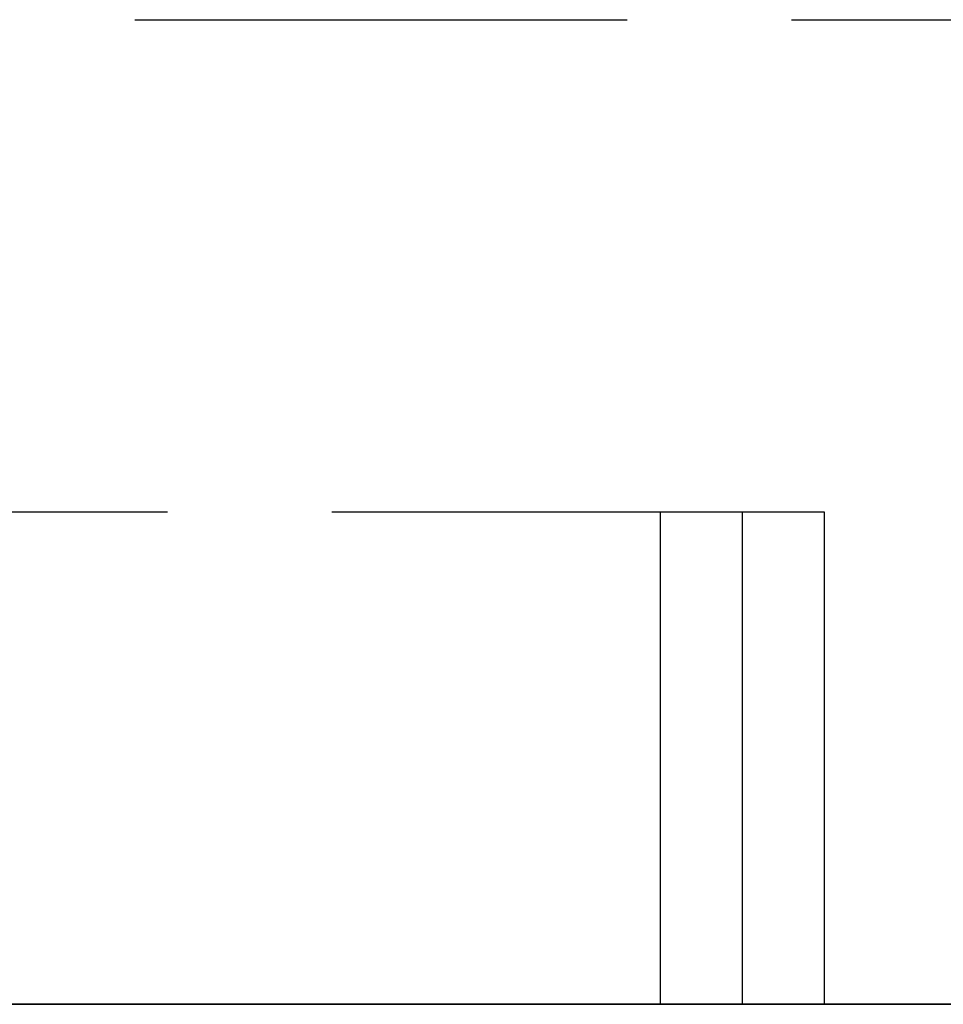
# Model space of a CAD drawing. Header units: millimetres. Extents: x -108 to 0, y 0 to 486.
# Tile 20 of 48: x -14.7 to -11.89, y 0 to 3. Entities that reach past the tile are written whole.
import ezdxf

# ---------------------------------------------------------------- set-up
doc = ezdxf.new("R2010")
doc.units = ezdxf.units.MM
doc.header["$LTSCALE"] = 10
doc.linetypes.add('ALLCAD_Strich', pattern=[0.2, 0.15, -0.05])
doc.layers.add('BESCH_KONT_sich_schn_ansi_2d', color=40, linetype='Continuous')
doc.layers.add('BESCH_KONT_sich_schn_grun_2d', color=10, linetype='Continuous')

msp = doc.modelspace()

# ---------------------------------------------------------------- linework, layer by layer
at = {"layer": 'BESCH_KONT_sich_schn_ansi_2d', "linetype": 'ALLCAD_Strich'}
for p, q in [((-5, 0, 47.8), (-107.4, 0, 47.8)), ((-5, 0, 52.8), (-107.4, 0, 52.8)), ((-5, 0, 431.8), (-107.4, 0, 431.8)), ((-5, 0, 436.8), (-107.4, 0, 436.8)), ((-107.4, 0, 436.7898), (-5, 0, 436.7898)), ((-107.4, 0, 436.8205), (-5, 0, 436.8205)), ((-107.4, 0, 52.8205), (-5, 0, 52.8205)), ((-107.4, 0, 52.7898), (-5, 0, 52.7898)), ((-5.0018, 0, 436.9228), (-107.3982, 0, 436.9228)), ((-5.0018, 0, 436.9536), (-107.3982, 0, 436.9536)), ((-5.0018, 0, 52.9536), (-107.3982, 0, 52.9536)), ((-5.0018, 0, 52.9228), (-107.3982, 0, 52.9228)), ((-8.2, 0, 56.8), (-104.2, 0, 56.8)), ((-8.2, 0, 440.8), (-104.2, 0, 440.8)), ((-8.2, 0, 56), (-104.2, 0, 56)), ((-8.2, 0, 440), (-104.2, 0, 440)), ((-101.3, 0, 472.7), (-10.9, 0, 472.7)), ((-101.3, 0, 468.9), (-10.9, 0, 468.9)), ((-101.3, 0, 88.7), (-10.9, 0, 88.7)), ((-101.3, 0, 84.9), (-10.9, 0, 84.9)), ((-101.3, 0, 74.7), (-10.9, 0, 74.7)), ((-101.3, 0, 70.9), (-10.9, 0, 70.9)), ((-101.3, 0, 458.7), (-10.9, 0, 458.7)), ((-101.3, 0, 454.9), (-10.9, 0, 454.9)), ((-12.3, 0, 50.3), (-100.1, 0, 50.3)), ((-12.3, 0, 434.3), (-100.1, 0, 434.3)), ((-99.3, 0, 508.8), (-12.9, 0, 508.8)), ((-99.3, 0, 503), (-12.9, 0, 503)), ((-99.3, 0, 124.8), (-12.9, 0, 124.8)), ((-99.3, 0, 119), (-12.9, 0, 119)), ((-89.75, 0, 27), (-9.75, 0, 27)), ((-89.75, 0, 411), (-9.75, 0, 411)), ((-86.75, 0, 7), (-12.75, 0, 7)), ((-86.75, 0, 391), (-12.75, 0, 391)), ((-68, 0, 30), (-9.75, 0, 30)), ((-68, 0, 414), (-9.75, 0, 414)), ((-68, 0, 28.5), (-9.75, 0, 28.5)), ((-68, 0, 412.5), (-9.75, 0, 412.5)), ((-33.5, 0, 435.0691), (-6, 0, 435.0691)), ((-33.5, 0, 435.0998), (-6, 0, 435.0998)), ((-33.5, 0, 51.0998), (-6, 0, 51.0998)), ((-33.5, 0, 51.0691), (-6, 0, 51.0691)), ((-26.75, 0, 4.3259), (-7.25, 0, 4.3259)), ((-26.75, 0, 388.3259), (-7.25, 0, 388.3259)), ((-26.75, 0, 11.8127), (-7.25, 0, 11.8127)), ((-26.75, 0, 395.8127), (-7.25, 0, 395.8127)), ((-7.35, 0, 21.2506), (-26.4, 0, 21.2506)), ((-26.4, 0, 26.9873), (-7.6, 0, 26.9873)), ((-26.4, 0, 21.4792), (-7.35, 0, 21.4792)), ((-7.35, 0, 405.2506), (-26.4, 0, 405.2506)), ((-26.4, 0, 410.9873), (-7.6, 0, 410.9873)), ((-26.4, 0, 405.4792), (-7.35, 0, 405.4792)), ((-26.2, 0, 2.6688), (-7.25, 0, 2.6688)), ((-26.2, 0, 2.6), (-7.0907, 0, 2.6)), ((-6.2, 0, 1.9876), (-26.2, 0, 1.9876)), ((-26.2, 0, 386.6688), (-7.25, 0, 386.6688)), ((-26.2, 0, 386.6), (-7.0907, 0, 386.6)), ((-6.2, 0, 385.9876), (-26.2, 0, 385.9876)), ((-26.1, 0, 2.7155), (-2.5, 0, 2.7155)), ((-26.1, 0, 1.2155), (-2.5, 0, 1.2155)), ((-2.5, 0, 1.0532), (-26.1, 0, 1.0532)), ((-26.1, 0, 386.7155), (-2.5, 0, 386.7155)), ((-26.1, 0, 385.2155), (-2.5, 0, 385.2155)), ((-2.5, 0, 385.0532), (-26.1, 0, 385.0532)), ((-26.1, 0, 2.4851), (-13, 0, 2.4851)), ((-13, 0, 2.4249), (-26.1, 0, 2.4249)), ((-26.1, 0, 2.4223), (-8.2, 0, 2.4223)), ((-2.5, 0, 2.5532), (-26.1, 0, 2.5532)), ((-8.2, 0, 3.9223), (-26.1, 0, 3.9223)), ((-26.1, 0, 1.1851), (-13, 0, 1.1851)), ((-13, 0, 1.1249), (-26.1, 0, 1.1249)), ((-26.1, 0, 3.0137), (-6.5, 0, 3.0137)), ((-26.1, 0, 1.5136), (-2.5, 0, 1.5136)), ((-26.1, 0, 1.1), (-6.2, 0, 1.1)), ((-26.1, 0, 386.4851), (-13, 0, 386.4851)), ((-13, 0, 386.4249), (-26.1, 0, 386.4249)), ((-26.1, 0, 386.4223), (-8.2, 0, 386.4223)), ((-2.5, 0, 386.5532), (-26.1, 0, 386.5532)), ((-8.2, 0, 387.9223), (-26.1, 0, 387.9223)), ((-26.1, 0, 385.1851), (-13, 0, 385.1851)), ((-13, 0, 385.1249), (-26.1, 0, 385.1249)), ((-26.1, 0, 387.0137), (-6.5, 0, 387.0137)), ((-26.1, 0, 385.5136), (-2.5, 0, 385.5136)), ((-26.1, 0, 385.1), (-6.2, 0, 385.1)), ((-7.7, 0, 429.3), (-25.9, 0, 429.3)), ((-7.7, 0, 45.3), (-25.9, 0, 45.3)), ((-11.8245, 0, 0.4876), (-25.4755, 0, 0.4876)), ((-11.8245, 0, 384.4876), (-25.4755, 0, 384.4876)), ((-12.1359, 0, 0.4723), (-25.1641, 0, 0.4723)), ((-12.1359, 0, 384.4723), (-25.1641, 0, 384.4723)), ((-12.1359, 0, 1.9723), (-25.1641, 0, 1.9723)), ((-12.1359, 0, 385.9723), (-25.1641, 0, 385.9723)), ((-9.65, 0, 45.3406), (-24.65, 0, 45.3406)), ((-9.65, 0, 429.3406), (-24.65, 0, 429.3406)), ((-24.1, 0, 2.7836), (-14.5, 0, 2.7836)), ((-24.1, 0, 4.2836), (-14.5, 0, 4.2836)), ((-24.1, 0, 386.7836), (-14.5, 0, 386.7836)), ((-24.1, 0, 388.2836), (-14.5, 0, 388.2836)), ((-22.22, 0, 9.0987), (-10.22, 0, 9.0987)), ((-22.22, 0, 8.7322), (-10.22, 0, 8.7322)), ((-22.22, 0, 393.0987), (-10.22, 0, 393.0987)), ((-22.22, 0, 392.7322), (-10.22, 0, 392.7322)), ((-21.6, 0, 43.0234), (-12.6, 0, 43.0234)), ((-21.6, 0, 47.087), (-12.6, 0, 47.087)), ((-21.6, 0, 45.7734), (-12.6, 0, 45.7734)), ((-21.6, 0, 45.8039), (-12.6, 0, 45.8039)), ((-21.6, 0, 47.86), (-12.6, 0, 47.86)), ((-21.6, 0, 48.4546), (-12.6, 0, 48.4546)), ((-21.6, 0, 47.1507), (-12.6, 0, 47.1507)), ((-21.6, 0, 427.0234), (-12.6, 0, 427.0234)), ((-21.6, 0, 431.087), (-12.6, 0, 431.087)), ((-21.6, 0, 429.7734), (-12.6, 0, 429.7734)), ((-21.6, 0, 429.8039), (-12.6, 0, 429.8039)), ((-21.6, 0, 431.86), (-12.6, 0, 431.86)), ((-21.6, 0, 432.4546), (-12.6, 0, 432.4546)), ((-21.6, 0, 431.1507), (-12.6, 0, 431.1507)), ((-21, 0, 430.7071), (-12.4, 0, 430.7071)), ((-21, 0, 46.7071), (-12.4, 0, 46.7071)), ((-20.47, 0, 19.6685), (-7.25, 0, 19.6685)), ((-11.97, 0, 10.8486), (-20.47, 0, 10.8486)), ((-11.97, 0, 10.4821), (-20.47, 0, 10.4821)), ((-20.47, 0, 29.1762), (-7.35, 0, 29.1762)), ((-20.47, 0, 27.4262), (-7.35, 0, 27.4262)), ((-20.47, 0, 27.4791), (-7.35, 0, 27.4791)), ((-20.47, 0, 27.4792), (-7.35, 0, 27.4792)), ((-20.47, 0, 403.6685), (-7.25, 0, 403.6685)), ((-11.97, 0, 394.8486), (-20.47, 0, 394.8486)), ((-11.97, 0, 394.4821), (-20.47, 0, 394.4821)), ((-20.47, 0, 413.1762), (-7.35, 0, 413.1762)), ((-20.47, 0, 411.4262), (-7.35, 0, 411.4262)), ((-20.47, 0, 411.4791), (-7.35, 0, 411.4791)), ((-20.47, 0, 411.4792), (-7.35, 0, 411.4792)), ((-20.4, 0, 431.6414), (-13, 0, 431.6414)), ((-20.4, 0, 431.3), (-13, 0, 431.3)), ((-20.4, 0, 431.4), (-13, 0, 431.4)), ((-20.4, 0, 431.7), (-13, 0, 431.7)), ((-20.4, 0, 47.3), (-13, 0, 47.3)), ((-20.4, 0, 47.4), (-13, 0, 47.4)), ((-20.4, 0, 47.6414), (-13, 0, 47.6414)), ((-20.4, 0, 47.7), (-13, 0, 47.7)), ((-6.1243, 0, 430), (-19.95, 0, 430)), ((-6.1243, 0, 46), (-19.95, 0, 46)), ((-19.2972, 0, 395.8258), (-12.7028, 0, 395.8258)), ((-19.0472, 0, 11.8258), (-12.4528, 0, 11.8258)), ((-18.373, 0, 399.5727), (-13.627, 0, 399.5727)), ((-18.353, 0, 399.591), (-13.647, 0, 399.591)), ((-18.123, 0, 15.5727), (-13.377, 0, 15.5727)), ((-18.103, 0, 15.591), (-13.397, 0, 15.591)), ((-14.5888, 0, 33), (-17.4112, 0, 33)), ((-14.5888, 0, 417), (-17.4112, 0, 417)), ((-13.7, 0, 45.5), (-17.3, 0, 45.5)), ((-13.7, 0, 429.5), (-17.3, 0, 429.5)), ((-15.2, 0, 429), (-14.7, 0, 429)), ((-15.2, 0, 45), (-14.7, 0, 45)), ((-7.4716, 0, 47), (-15, 0, 47)), ((-15, 0, 40), (-7.4716, 0, 40)), ((-15, 0, 35), (-5, 0, 35)), ((-15, 0, 39), (-5, 0, 39)), ((-7.4716, 0, 431), (-15, 0, 431)), ((-15, 0, 424), (-7.4716, 0, 424)), ((-15, 0, 419), (-5, 0, 419)), ((-15, 0, 423), (-5, 0, 423)), ((-9.3537, 0, 37), (-15, 0, 37)), ((-9.3537, 0, 421), (-15, 0, 421)), ((-14.7, 0, 45.0615), (-14.7, 0, 43)), ((-10.7, 0, 43), (-14.7, 0, 43)), ((-10.7, 0, 45.0615), (-14.7, 0, 45.0615)), ((-14.7, 0, 47.8), (-14.7, 0, 47)), ((-14.7, 0, 429.0615), (-14.7, 0, 427)), ((-10.7, 0, 427), (-14.7, 0, 427)), ((-10.7, 0, 429.0615), (-14.7, 0, 429.0615)), ((-14.7, 0, 431.8), (-14.7, 0, 431)), ((-14.2, 0, 429.4), (-14.7, 0, 429.4)), ((-14.2, 0, 45.4), (-14.7, 0, 45.4)), ((-7.7, 0, 429), (-14.7, 0, 429)), ((-14.7, 0, 429.0615), (-14.7, 0, 431)), ((-14.7, 0, 45.0615), (-14.7, 0, 47)), ((-7.7, 0, 45), (-14.7, 0, 45)), ((-14.5, 0, 2.7836), (-14.5, 0, 4.2836)), ((-14.5, 0, 386.7836), (-14.5, 0, 388.2836)), ((-14.2, 0, 429), (-14.2, 0, 429.4)), ((-14.2, 0, 45), (-14.2, 0, 45.4)), ((-13.7, 0, 45.5), (-13.7, 0, 47)), ((-13.7, 0, 429.5), (-13.7, 0, 431)), ((-13.6717, 0, 47), (-13.6717, 0, 40)), ((-13.6717, 0, 431), (-13.6717, 0, 424)), ((-13.647, 0, 399.591), (-11.6, 0, 399.591)), ((-13.627, 0, 399.5727), (-9.75, 0, 399.5727)), ((-13.397, 0, 15.591), (-11.6, 0, 15.591)), ((-13.377, 0, 15.5727), (-9.75, 0, 15.5727)), ((-13.3407, 0, 47), (-13.3407, 0, 40)), ((-13.3407, 0, 431), (-13.3407, 0, 424)), ((-13.3163, 0, 39), (-13.3163, 0, 37)), ((-13.3163, 0, 423), (-13.3163, 0, 421)), ((-13.2, 0, 0.4723), (-13.2, 0, 1.9723)), ((-13.2, 0, 384.4723), (-13.2, 0, 385.9723)), ((-13.1602, 0, 47), (-13.1602, 0, 40)), ((-13.1602, 0, 431), (-13.1602, 0, 424)), ((-13.1, 0, 47), (-13.1, 0, 40)), ((-13.1, 0, 431), (-13.1, 0, 424)), ((-13, 0, 1.1851), (-13, 0, 2.4851)), ((-13, 0, 1.1851), (-13, 0, 1.1249)), ((-13, 0, 431.5121), (-13, 0, 431.6414)), ((-12.7, 0, 431.4), (-13, 0, 431.4)), ((-13, 0, 431.4), (-13, 0, 431.3)), ((-13, 0, 431.3), (-12.7, 0, 431.3)), ((-13, 0, 431.3), (-13, 0, 431)), ((-13, 0, 431.4), (-13, 0, 431.7)), ((-13, 0, 47.3), (-12.7, 0, 47.3)), ((-13, 0, 47.3), (-13, 0, 47)), ((-13, 0, 47.4), (-13, 0, 47.3)), ((-13, 0, 47.5121), (-13, 0, 47.6414)), ((-12.7, 0, 47.4), (-13, 0, 47.4)), ((-13, 0, 47.4), (-13, 0, 47.7)), ((-13, 0, 385.1851), (-13, 0, 386.4851)), ((-13, 0, 385.1851), (-13, 0, 385.1249)), ((-12.9, 0, 119), (-12.9, 0, 124.8)), ((-12.9, 0, 503), (-12.9, 0, 508.8)), ((-12.9, 0, 119), (-10.9, 0, 119)), ((-8, 0, 124.8), (-12.9, 0, 124.8)), ((-12.9, 0, 503), (-10.9, 0, 503)), ((-8, 0, 508.8), (-12.9, 0, 508.8)), ((-12.7028, 0, 395.8258), (-9.75, 0, 395.8258)), ((-12.7, 0, 39), (-12.7, 0, 40)), ((-12.7, 0, 423), (-12.7, 0, 424)), ((-12.7, 0, 431.4), (-12.7, 0, 431.3)), ((-12.7, 0, 47.4), (-12.7, 0, 47.3)), ((-12.7, 0, 37), (-12.7, 0, 39)), ((-12.7, 0, 40), (-12.7, 0, 47)), ((-12.7, 0, 421), (-12.7, 0, 423)), ((-12.7, 0, 424), (-12.7, 0, 431)), ((-12.6, 0, 47.7544), (-12.6, 0, 47)), ((-12.6, 0, 431.7544), (-12.6, 0, 431)), ((-9.65, 0, 42.987), (-12.6, 0, 42.987)), ((-12.6, 0, 43.0234), (-12.6, 0, 42.987)), ((-12.6, 0, 45.7734), (-12.6, 0, 43.0234)), ((-12.6, 0, 45.8039), (-12.6, 0, 45.7734)), ((-12.6, 0, 47.86), (-12.6, 0, 47.7544)), ((-12.6, 0, 47), (-12.6, 0, 45.8039)), ((-12.6, 0, 48.4546), (-12.6, 0, 47.86)), ((-9.65, 0, 426.987), (-12.6, 0, 426.987)), ((-12.6, 0, 427.0234), (-12.6, 0, 426.987)), ((-12.6, 0, 429.7734), (-12.6, 0, 427.0234)), ((-12.6, 0, 429.8039), (-12.6, 0, 429.7734)), ((-12.6, 0, 431.86), (-12.6, 0, 431.7544)), ((-12.6, 0, 431), (-12.6, 0, 429.8039)), ((-12.6, 0, 432.4546), (-12.6, 0, 431.86)), ((-12.5062, 0, 39), (-12.5062, 0, 39.8)), ((-7.1, 0, 39.8), (-12.5062, 0, 39.8)), ((-12.5062, 0, 423), (-12.5062, 0, 423.8)), ((-7.1, 0, 423.8), (-12.5062, 0, 423.8)), ((-12.4528, 0, 11.8258), (-9.75, 0, 11.8258)), ((-12.4, 0, 431), (-12.4, 0, 430.7071)), ((-12.4, 0, 47), (-12.4, 0, 46.7071)), ((-12.3, 0, 52.8), (-12.3, 0, 50.3)), ((-12.3, 0, 436.8), (-12.3, 0, 434.3)), ((-12.2, 0, 50.3), (-11.4, 0, 50.3)), ((-12.2, 0, 52.8), (-12.2, 0, 50.3)), ((-12.2, 0, 434.3), (-11.4, 0, 434.3)), ((-12.2, 0, 436.8), (-12.2, 0, 434.3)), ((-10.22, 0, 13.7986), (-11.97, 0, 13.7986)), ((-11.97, 0, 13.7986), (-11.97, 0, 10.8486)), ((-10.22, 0, 13.4321), (-11.97, 0, 13.4321)), ((-11.97, 0, 10.8486), (-11.97, 0, 10.4821)), ((-10.22, 0, 397.7986), (-11.97, 0, 397.7986)), ((-11.97, 0, 397.7986), (-11.97, 0, 394.8486)), ((-10.22, 0, 397.4321), (-11.97, 0, 397.4321)), ((-11.97, 0, 394.8486), (-11.97, 0, 394.4821))]:
    msp.add_line(p, q, dxfattribs=at)
at = {"layer": 'BESCH_KONT_sich_schn_ansi_2d', "linetype": 'ALLCAD_Strich', "extrusion": (0, -1, 0)}
for centre in [(-16, 397), (-15.75, 13)]:
    msp.add_circle(centre, 3.5, dxfattribs=at)
for centre, radius, start, end in [((-13, 431.4), 0.3, 360, 90), ((-13, 47.4), 0.3, 0, 90), ((-12.75, 10), 3, 270, 0), ((-12.75, 394), 3, 270, 360), ((-7.3407, 42.8525), 6, 210.5804, 219.94711), ((-7.3407, 426.8525), 6, 210.5804, 219.94711), ((-12.1359, 3.6575), 3.1851, 270, 305.1513), ((-12.1359, 387.6575), 3.1851, 270, 305.1513), ((-8.1738, -1.0776), 5, 90.3, 142.4115), ((-8.1738, 382.9224), 5, 90.3, 142.4115)]:
    msp.add_arc(centre, radius, start, end, dxfattribs=at)
at = {"layer": 'BESCH_KONT_sich_schn_ansi_2d', "linetype": 'ALLCAD_Strich', "extrusion": (0, 1, 0)}
for centre, start, end in [((12.4, 431.3), 311.8103, 360), ((12.4, 47.3), 311.8103, 0), ((12.4, 431.3), 270, 311.8103), ((12.4, 47.3), 270, 311.8103)]:
    msp.add_arc(centre, 0.3, start, end, dxfattribs=at)
at = {"layer": 'BESCH_KONT_sich_schn_ansi_2d', "linetype": 'ALLCAD_Strich', "extrusion": (0, -1, 0)}
for centre, major_axis, ratio, start_param, end_param in [((-14.5, 0, 2.836), (9.9999, 0), 0.005236, -1.570795, -0.733459), ((-14.5, 0, 4.336), (9.9999, 0), 0.005236, -1.570795, -0.733459), ((-14.5, 0, 386.836), (9.9999, 0), 0.005236, -1.570795, -0.733459), ((-14.5, 0, 388.336), (9.9999, 0), 0.005236, -1.570795, -0.733459), ((-12.9137, 0, 430.9899), (0.2568, 0, 0.155), 0.650358, 0.000012, 1.196734), ((-12.9137, 0, 46.9899), (0.2568, 0, 0.155), 0.650358, 0.000012, 1.196734), ((-12.7, 0, 430.7389), (0.2035, 0, 0.2204), 0.561441, 0.343333, 1.024519), ((-12.7, 0, 46.7389), (0.2035, 0, 0.2204), 0.561441, 0.343333, 1.024519)]:
    msp.add_ellipse(centre, major_axis=major_axis, ratio=ratio, start_param=start_param, end_param=end_param, dxfattribs=at)
at = {"layer": 'BESCH_KONT_sich_schn_ansi_2d', "linetype": 'ALLCAD_Strich', "extrusion": (0, 1, 0)}
for centre in [(-13, 0, 431.3), (-13, 0, 47.3)]:
    msp.add_ellipse(centre, major_axis=(0.3, 0, 0), ratio=0.707107, start_param=-1.570711, end_param=0.000001, dxfattribs=at)
at = {"layer": 'BESCH_KONT_sich_schn_ansi_2d', "linetype": 'ALLCAD_Strich'}
for points, knots in [([(-13.1334, 0, 47.8), (-13.2285, 0, 47.6874), (-13.3284, 0, 47.5868), (-13.6457, 0, 47.3153), (-13.8748, 0, 47.1833), (-14.1644, 0, 47.0823), (-14.2196, 0, 47.0658), (-14.3516, 0, 47.0332), (-14.4286, 0, 47.0194), (-14.5704, 0, 47.0036), (-14.635, 0, 47), (-14.7, 0, 47)], [-0.2820953, -0.2820953, -0.2820953, -0.2820953, -0.2230148, -0.2230148, -0.1009634, -0.1009634, -0.0724271, -0.0724271, -0.0330468, -0.0330468, -0.000001, -0.000001, -0.000001, -0.000001]), ([(-12.5459, 0, 47.8), (-12.6766, 0, 47.6874), (-12.8141, 0, 47.5868), (-13.2504, 0, 47.3153), (-13.5655, 0, 47.1833), (-13.9637, 0, 47.0823), (-14.0396, 0, 47.0658), (-14.221, 0, 47.0332), (-14.3268, 0, 47.0194), (-14.5219, 0, 47.0036), (-14.611, 0, 47), (-14.7, 0, 47)], [-0.2820953, -0.2820953, -0.2820953, -0.2820953, -0.2230148, -0.2230148, -0.1009634, -0.1009634, -0.0724271, -0.0724271, -0.0330468, -0.0330468, -0.000001, -0.000001, -0.000001, -0.000001]), ([(-13.1334, 0, 431.8), (-13.2285, 0, 431.6874), (-13.3284, 0, 431.5868), (-13.6457, 0, 431.3153), (-13.8748, 0, 431.1833), (-14.1644, 0, 431.0823), (-14.2196, 0, 431.0658), (-14.3516, 0, 431.0332), (-14.4286, 0, 431.0194), (-14.5704, 0, 431.0036), (-14.635, 0, 431), (-14.7, 0, 431)], [-0.2820953, -0.2820953, -0.2820953, -0.2820953, -0.2230148, -0.2230148, -0.1009634, -0.1009634, -0.0724271, -0.0724271, -0.0330468, -0.0330468, -0.000001, -0.000001, -0.000001, -0.000001]), ([(-12.5459, 0, 431.8), (-12.6766, 0, 431.6874), (-12.8141, 0, 431.5868), (-13.2504, 0, 431.3153), (-13.5655, 0, 431.1833), (-13.9637, 0, 431.0823), (-14.0396, 0, 431.0658), (-14.221, 0, 431.0332), (-14.3268, 0, 431.0194), (-14.5219, 0, 431.0036), (-14.611, 0, 431), (-14.7, 0, 431)], [-0.2820953, -0.2820953, -0.2820953, -0.2820953, -0.2230148, -0.2230148, -0.1009634, -0.1009634, -0.0724271, -0.0724271, -0.0330468, -0.0330468, -0.000001, -0.000001, -0.000001, -0.000001]), ([(-12.3, 0, 50.3), (-12.3006, 0, 50.2122), (-12.3048, 0, 50.1244), (-12.3216, 0, 49.9539), (-12.3339, 0, 49.8721), (-12.373, 0, 49.6773), (-12.4133, 0, 49.5129), (-12.535, 0, 49.215), (-12.5844, 0, 49.1143), (-12.7148, 0, 48.8866), (-12.8003, 0, 48.7653), (-12.9436, 0, 48.5944), (-12.9969, 0, 48.5369), (-13.1755, 0, 48.361), (-13.3081, 0, 48.2565), (-13.6591, 0, 48.0323), (-13.8862, 0, 47.9351), (-14.1709, 0, 47.8608), (-14.2255, 0, 47.8487), (-14.3194, 0, 47.8313), (-14.3586, 0, 47.8251), (-14.4516, 0, 47.8128), (-14.5056, 0, 47.8076), (-14.6063, 0, 47.8014), (-14.6531, 0, 47.8), (-14.7, 0, 47.8)], [-0.5329405, -0.5329405, -0.5329405, -0.5329405, -0.4835169, -0.4835169, -0.4358884, -0.4358884, -0.3687683, -0.3687683, -0.331665, -0.331665, -0.2797592, -0.2797592, -0.2509657, -0.2509657, -0.1859276, -0.1859276, -0.0846302, -0.0846302, -0.0607254, -0.0607254, -0.0436685, -0.0436685, -0.0202837, -0.0202837, -0.000001, -0.000001, -0.000001, -0.000001]), ([(-12.2, 0, 50.3), (-12.2, 0, 50.2122), (-12.2046, 0, 50.1244), (-12.2226, 0, 49.9539), (-12.2355, 0, 49.8721), (-12.276, 0, 49.6773), (-12.318, 0, 49.5129), (-12.4448, 0, 49.215), (-12.4963, 0, 49.1143), (-12.6321, 0, 48.8866), (-12.7211, 0, 48.7653), (-12.8704, 0, 48.5944), (-12.9259, 0, 48.5369), (-13.112, 0, 48.361), (-13.25, 0, 48.2565), (-13.6157, 0, 48.0323), (-13.8523, 0, 47.9351), (-14.1488, 0, 47.8608), (-14.2057, 0, 47.8487), (-14.3035, 0, 47.8313), (-14.3443, 0, 47.8251), (-14.4412, 0, 47.8128), (-14.4975, 0, 47.8076), (-14.6025, 0, 47.8014), (-14.6513, 0, 47.8), (-14.7, 0, 47.8)], [-0.5329409, -0.5329409, -0.5329409, -0.5329409, -0.4835171, -0.4835171, -0.4358885, -0.4358885, -0.3687683, -0.3687683, -0.331665, -0.331665, -0.2797592, -0.2797592, -0.2509657, -0.2509657, -0.1859276, -0.1859276, -0.0846302, -0.0846302, -0.0607254, -0.0607254, -0.0436685, -0.0436685, -0.0202837, -0.0202837, -0.000001, -0.000001, -0.000001, -0.000001]), ([(-12.3, 0, 434.3), (-12.3006, 0, 434.2122), (-12.3048, 0, 434.1244), (-12.3216, 0, 433.9539), (-12.3339, 0, 433.8721), (-12.373, 0, 433.6773), (-12.4133, 0, 433.5129), (-12.535, 0, 433.215), (-12.5844, 0, 433.1143), (-12.7148, 0, 432.8866), (-12.8003, 0, 432.7653), (-12.9436, 0, 432.5944), (-12.9969, 0, 432.5369), (-13.1755, 0, 432.361), (-13.3081, 0, 432.2565), (-13.6591, 0, 432.0323), (-13.8862, 0, 431.9351), (-14.1709, 0, 431.8608), (-14.2255, 0, 431.8487), (-14.3194, 0, 431.8313), (-14.3586, 0, 431.8251), (-14.4516, 0, 431.8128), (-14.5056, 0, 431.8076), (-14.6063, 0, 431.8014), (-14.6531, 0, 431.8), (-14.7, 0, 431.8)], [-0.5329405, -0.5329405, -0.5329405, -0.5329405, -0.4835169, -0.4835169, -0.4358884, -0.4358884, -0.3687683, -0.3687683, -0.331665, -0.331665, -0.2797592, -0.2797592, -0.2509657, -0.2509657, -0.1859276, -0.1859276, -0.0846302, -0.0846302, -0.0607254, -0.0607254, -0.0436685, -0.0436685, -0.0202837, -0.0202837, -0.000001, -0.000001, -0.000001, -0.000001]), ([(-12.2, 0, 434.3), (-12.2, 0, 434.2122), (-12.2046, 0, 434.1244), (-12.2226, 0, 433.9539), (-12.2355, 0, 433.8721), (-12.276, 0, 433.6773), (-12.318, 0, 433.5129), (-12.4448, 0, 433.215), (-12.4963, 0, 433.1143), (-12.6321, 0, 432.8866), (-12.7211, 0, 432.7653), (-12.8704, 0, 432.5944), (-12.9259, 0, 432.5369), (-13.112, 0, 432.361), (-13.25, 0, 432.2565), (-13.6157, 0, 432.0323), (-13.8523, 0, 431.9351), (-14.1488, 0, 431.8608), (-14.2057, 0, 431.8487), (-14.3035, 0, 431.8313), (-14.3443, 0, 431.8251), (-14.4412, 0, 431.8128), (-14.4975, 0, 431.8076), (-14.6025, 0, 431.8014), (-14.6513, 0, 431.8), (-14.7, 0, 431.8)], [-0.5329409, -0.5329409, -0.5329409, -0.5329409, -0.4835171, -0.4835171, -0.4358885, -0.4358885, -0.3687683, -0.3687683, -0.331665, -0.331665, -0.2797592, -0.2797592, -0.2509657, -0.2509657, -0.1859276, -0.1859276, -0.0846302, -0.0846302, -0.0607254, -0.0607254, -0.0436685, -0.0436685, -0.0202837, -0.0202837, -0.000001, -0.000001, -0.000001, -0.000001]), ([(-14.7, 0, 431.8), (-14.6578, 0, 431.8), (-14.6156, 0, 431.8012), (-14.5267, 0, 431.806), (-14.4798, 0, 431.8101), (-14.3282, 0, 431.8277), (-14.2236, 0, 431.8472), (-13.8928, 0, 431.933), (-13.6686, 0, 432.028), (-13.3199, 0, 432.2479), (-13.1871, 0, 432.3512), (-13.0077, 0, 432.5256), (-12.954, 0, 432.5829), (-12.8091, 0, 432.7534), (-12.7227, 0, 432.8746), (-12.5902, 0, 433.1031), (-12.5397, 0, 433.2047), (-12.4155, 0, 433.5053), (-12.3744, 0, 433.6714), (-12.3346, 0, 433.868), (-12.322, 0, 433.9505), (-12.3049, 0, 434.1227), (-12.3006, 0, 434.2113), (-12.3, 0, 434.3)], [-0.2840104, -0.2840104, -0.2840104, -0.2840104, -0.2742934, -0.2742934, -0.2634882, -0.2634882, -0.2392515, -0.2392515, -0.1860875, -0.1860875, -0.1515384, -0.1515384, -0.1361586, -0.1361586, -0.1083791, -0.1083791, -0.0883856, -0.0883856, -0.0522468, -0.0522468, -0.0266077, -0.0266077, -0.000001, -0.000001, -0.000001, -0.000001]), ([(-14.7, 0, 431), (-14.6341, 0, 431), (-14.5685, 0, 431.0037), (-14.4267, 0, 431.0198), (-14.3508, 0, 431.0334), (-14.221, 0, 431.0655), (-14.1669, 0, 431.0815), (-13.8814, 0, 431.1805), (-13.6552, 0, 431.3095), (-13.31, 0, 431.6012), (-13.1821, 0, 431.7341), (-13.0068, 0, 431.959), (-12.9526, 0, 432.0355), (-12.7025, 0, 432.4251), (-12.5526, 0, 432.7744), (-12.4277, 0, 433.2333), (-12.406, 0, 433.3251), (-12.3594, 0, 433.5564), (-12.3376, 0, 433.6988), (-12.3156, 0, 433.9174), (-12.3101, 0, 433.9919), (-12.3024, 0, 434.1443), (-12.3004, 0, 434.2222), (-12.3, 0, 434.3)], [-0.5394971, -0.5394971, -0.5394971, -0.5394971, -0.5095095, -0.5095095, -0.4747731, -0.4747731, -0.4497734, -0.4497734, -0.3420888, -0.3420888, -0.2740337, -0.2740337, -0.2419717, -0.2419717, -0.1195119, -0.1195119, -0.0897008, -0.0897008, -0.0459031, -0.0459031, -0.0233521, -0.0233521, -0.000001, -0.000001, -0.000001, -0.000001]), ([(-14.7, 0, 47), (-14.6341, 0, 47), (-14.5685, 0, 47.0037), (-14.4267, 0, 47.0198), (-14.3508, 0, 47.0334), (-14.221, 0, 47.0655), (-14.1669, 0, 47.0815), (-13.8814, 0, 47.1805), (-13.6552, 0, 47.3095), (-13.31, 0, 47.6012), (-13.1821, 0, 47.7341), (-13.0068, 0, 47.959), (-12.9526, 0, 48.0355), (-12.7025, 0, 48.4251), (-12.5526, 0, 48.7744), (-12.4277, 0, 49.2333), (-12.406, 0, 49.3251), (-12.3594, 0, 49.5564), (-12.3376, 0, 49.6988), (-12.3156, 0, 49.9174), (-12.3101, 0, 49.9919), (-12.3024, 0, 50.1443), (-12.3004, 0, 50.2222), (-12.3, 0, 50.3)], [-0.5394971, -0.5394971, -0.5394971, -0.5394971, -0.5095095, -0.5095095, -0.4747731, -0.4747731, -0.4497734, -0.4497734, -0.3420888, -0.3420888, -0.2740337, -0.2740337, -0.2419717, -0.2419717, -0.1195119, -0.1195119, -0.0897008, -0.0897008, -0.0459031, -0.0459031, -0.0233521, -0.0233521, -0.000001, -0.000001, -0.000001, -0.000001]), ([(-14.7, 0, 47.8), (-14.6578, 0, 47.8), (-14.6156, 0, 47.8012), (-14.5267, 0, 47.806), (-14.4798, 0, 47.8101), (-14.3282, 0, 47.8277), (-14.2236, 0, 47.8472), (-13.8928, 0, 47.933), (-13.6686, 0, 48.028), (-13.3199, 0, 48.2479), (-13.1871, 0, 48.3512), (-13.0077, 0, 48.5256), (-12.954, 0, 48.5829), (-12.8091, 0, 48.7534), (-12.7227, 0, 48.8746), (-12.5902, 0, 49.1031), (-12.5397, 0, 49.2047), (-12.4155, 0, 49.5053), (-12.3744, 0, 49.6714), (-12.3346, 0, 49.868), (-12.322, 0, 49.9505), (-12.3049, 0, 50.1227), (-12.3006, 0, 50.2113), (-12.3, 0, 50.3)], [-0.2840104, -0.2840104, -0.2840104, -0.2840104, -0.2742934, -0.2742934, -0.2634882, -0.2634882, -0.2392516, -0.2392516, -0.1860875, -0.1860875, -0.1515384, -0.1515384, -0.1361586, -0.1361586, -0.1083791, -0.1083791, -0.0883856, -0.0883856, -0.0522468, -0.0522468, -0.0266077, -0.0266077, -0.000001, -0.000001, -0.000001, -0.000001]), ([(-12.3, 0, 50.3), (-12.3004, 0, 50.2234), (-12.3023, 0, 50.1467), (-12.3098, 0, 49.9966), (-12.3151, 0, 49.9232), (-12.3365, 0, 49.7078), (-12.3577, 0, 49.5675), (-12.4028, 0, 49.3396), (-12.4239, 0, 49.2491), (-12.552, 0, 48.7705), (-12.7052, 0, 48.4247), (-12.9421, 0, 48.0508), (-12.9959, 0, 47.974), (-13.0785, 0, 47.8666), (-13.1058, 0, 47.8328), (-13.1334, 0, 47.8)], [-0.5815985, -0.5815985, -0.5815985, -0.5815985, -0.5586239, -0.5586239, -0.5364299, -0.5364299, -0.4933423, -0.4933423, -0.4640446, -0.4640446, -0.3350977, -0.3350977, -0.2993058, -0.2993058, -0.2820953, -0.2820953, -0.2820953, -0.2820953]), ([(-12.3, 0, 434.3), (-12.3004, 0, 434.2234), (-12.3023, 0, 434.1467), (-12.3098, 0, 433.9966), (-12.3151, 0, 433.9232), (-12.3365, 0, 433.7078), (-12.3577, 0, 433.5675), (-12.4028, 0, 433.3396), (-12.4239, 0, 433.2491), (-12.552, 0, 432.7705), (-12.7052, 0, 432.4247), (-12.9421, 0, 432.0508), (-12.9959, 0, 431.974), (-13.0785, 0, 431.8666), (-13.1058, 0, 431.8328), (-13.1334, 0, 431.8)], [-0.5815985, -0.5815985, -0.5815985, -0.5815985, -0.5586239, -0.5586239, -0.5364299, -0.5364299, -0.4933423, -0.4933423, -0.4640446, -0.4640446, -0.3350977, -0.3350977, -0.2993058, -0.2993058, -0.2820953, -0.2820953, -0.2820953, -0.2820953]), ([(-12.9137, 0, 431.2021), (-12.9322, 0, 431.2326), (-12.9477, 0, 431.2645), (-12.9604, 0, 431.2977), (-12.9731, 0, 431.3309), (-12.983, 0, 431.3655), (-12.9897, 0, 431.4013), (-12.9964, 0, 431.437), (-13, 0, 431.4739), (-13, 0, 431.5121)], [0, 0, 0, 0, 0.333333, 0.333333, 0.333333, 0.666667, 0.666667, 0.666667, 1, 1, 1, 1]), ([(-13, 0, 431.6414), (-12.974, 0, 431.6414), (-12.948, 0, 431.6387), (-12.9228, 0, 431.6333), (-12.8976, 0, 431.6279), (-12.8733, 0, 431.6198), (-12.8507, 0, 431.6094), (-12.828, 0, 431.5989), (-12.807, 0, 431.5861), (-12.7885, 0, 431.5712), (-12.7699, 0, 431.5563), (-12.7537, 0, 431.5395), (-12.7405, 0, 431.5212), (-12.7274, 0, 431.5029), (-12.7172, 0, 431.4832), (-12.7103, 0, 431.4628), (-12.7035, 0, 431.4424), (-12.7, 0, 431.4213), (-12.7, 0, 431.4)], [0.0000015, 0.0000015, 0.0000015, 0.0000015, 0.1666667, 0.1666667, 0.1666667, 0.3333333, 0.3333333, 0.3333333, 0.5, 0.5, 0.5, 0.6666667, 0.6666667, 0.6666667, 0.8333333, 0.8333333, 0.8333333, 1, 1, 1, 1]), ([(-12.9137, 0, 47.2021), (-12.9322, 0, 47.2326), (-12.9477, 0, 47.2645), (-12.9604, 0, 47.2977), (-12.9731, 0, 47.3309), (-12.983, 0, 47.3655), (-12.9897, 0, 47.4013), (-12.9964, 0, 47.437), (-13, 0, 47.4739), (-13, 0, 47.5121)], [0, 0, 0, 0, 0.333333, 0.333333, 0.333333, 0.666667, 0.666667, 0.666667, 1, 1, 1, 1]), ([(-13, 0, 47.6414), (-12.974, 0, 47.6414), (-12.948, 0, 47.6387), (-12.9228, 0, 47.6333), (-12.8976, 0, 47.6279), (-12.8733, 0, 47.6198), (-12.8507, 0, 47.6094), (-12.828, 0, 47.5989), (-12.807, 0, 47.5861), (-12.7885, 0, 47.5712), (-12.7699, 0, 47.5563), (-12.7537, 0, 47.5395), (-12.7405, 0, 47.5212), (-12.7274, 0, 47.5029), (-12.7172, 0, 47.4832), (-12.7103, 0, 47.4628), (-12.7035, 0, 47.4424), (-12.7, 0, 47.4213), (-12.7, 0, 47.4)], [0.0000015, 0.0000015, 0.0000015, 0.0000015, 0.1666667, 0.1666667, 0.1666667, 0.3333333, 0.3333333, 0.3333333, 0.5, 0.5, 0.5, 0.6666667, 0.6666667, 0.6666667, 0.8333333, 0.8333333, 0.8333333, 1, 1, 1, 1]), ([(-12.7, 0, 430.951), (-12.7308, 0, 430.9795), (-12.788, 0, 431.036), (-12.8595, 0, 431.1197), (-12.8972, 0, 431.1748), (-12.9137, 0, 431.2021)], [0.000059, 0.000059, 0.000059, 0.000059, 0.3333333, 0.6666667, 0.9999989, 0.9999989, 0.9999989, 0.9999989]), ([(-12.7, 0, 46.951), (-12.7308, 0, 46.9795), (-12.788, 0, 47.036), (-12.8595, 0, 47.1197), (-12.8972, 0, 47.1748), (-12.9137, 0, 47.2021)], [0.000059, 0.000059, 0.000059, 0.000059, 0.3333333, 0.6666667, 0.9999989, 0.9999989, 0.9999989, 0.9999989]), ([(-12.4, 0, 430.7071), (-12.4365, 0, 430.735), (-12.4723, 0, 430.7623), (-12.5071, 0, 430.7895), (-12.542, 0, 430.8167), (-12.5758, 0, 430.8438), (-12.6081, 0, 430.8707), (-12.6403, 0, 430.8976), (-12.671, 0, 430.9243), (-12.7, 0, 430.951)], [0, 0, 0, 0, 0.333333, 0.333333, 0.333333, 0.666667, 0.666667, 0.666667, 1, 1, 1, 1]), ([(-12.4, 0, 46.7071), (-12.4365, 0, 46.735), (-12.4723, 0, 46.7623), (-12.5071, 0, 46.7895), (-12.542, 0, 46.8167), (-12.5758, 0, 46.8438), (-12.6081, 0, 46.8707), (-12.6403, 0, 46.8976), (-12.671, 0, 46.9243), (-12.7, 0, 46.951)], [0, 0, 0, 0, 0.333333, 0.333333, 0.333333, 0.666667, 0.666667, 0.666667, 1, 1, 1, 1]), ([(-12.6568, 0, 431.145), (-12.6475, 0, 431.1295), (-12.6266, 0, 431.0979), (-12.5903, 0, 431.0457), (-12.5638, 0, 431.0062), (-12.55, 0, 430.9849)], [0.000008, 0.000008, 0.000008, 0.000008, 0.3333333, 0.6666667, 0.9999399, 0.9999399, 0.9999399, 0.9999399]), ([(-12.6568, 0, 47.145), (-12.6475, 0, 47.1295), (-12.6266, 0, 47.0979), (-12.5903, 0, 47.0457), (-12.5638, 0, 47.0062), (-12.55, 0, 46.9849)], [0.000008, 0.000008, 0.000008, 0.000008, 0.3333333, 0.6666667, 0.9999399, 0.9999399, 0.9999399, 0.9999399]), ([(-12.55, 0, 430.9849), (-12.532, 0, 430.957), (-12.5144, 0, 430.9281), (-12.4973, 0, 430.8983), (-12.4803, 0, 430.8685), (-12.4638, 0, 430.8379), (-12.4476, 0, 430.806), (-12.4315, 0, 430.7741), (-12.4155, 0, 430.7411), (-12.4, 0, 430.7071)], [0, 0, 0, 0, 0.333333, 0.333333, 0.333333, 0.666667, 0.666667, 0.666667, 1, 1, 1, 1]), ([(-12.55, 0, 46.9849), (-12.532, 0, 46.957), (-12.5144, 0, 46.9281), (-12.4973, 0, 46.8983), (-12.4803, 0, 46.8685), (-12.4638, 0, 46.8379), (-12.4476, 0, 46.806), (-12.4315, 0, 46.7741), (-12.4155, 0, 46.7411), (-12.4, 0, 46.7071)], [0, 0, 0, 0, 0.333333, 0.333333, 0.333333, 0.666667, 0.666667, 0.666667, 1, 1, 1, 1]), ([(-11.4, 0, 50.3), (-11.4, 0, 50.2234), (-11.4027, 0, 50.1467), (-11.4131, 0, 49.9966), (-11.4207, 0, 49.9232), (-11.4504, 0, 49.7078), (-11.4792, 0, 49.5675), (-11.5414, 0, 49.3396), (-11.5704, 0, 49.2491), (-11.7465, 0, 48.7705), (-11.9571, 0, 48.4247), (-12.2828, 0, 48.0508), (-12.3568, 0, 47.974), (-12.4704, 0, 47.8666), (-12.5079, 0, 47.8328), (-12.5459, 0, 47.8)], [-0.5815985, -0.5815985, -0.5815985, -0.5815985, -0.5586239, -0.5586239, -0.5364299, -0.5364299, -0.4933423, -0.4933423, -0.4640446, -0.4640446, -0.3350977, -0.3350977, -0.2993058, -0.2993058, -0.2820953, -0.2820953, -0.2820953, -0.2820953]), ([(-11.4, 0, 434.3), (-11.4, 0, 434.2234), (-11.4027, 0, 434.1467), (-11.4131, 0, 433.9966), (-11.4207, 0, 433.9232), (-11.4504, 0, 433.7078), (-11.4792, 0, 433.5675), (-11.5414, 0, 433.3396), (-11.5704, 0, 433.2491), (-11.7465, 0, 432.7705), (-11.9571, 0, 432.4247), (-12.2828, 0, 432.0508), (-12.3568, 0, 431.974), (-12.4704, 0, 431.8666), (-12.5079, 0, 431.8328), (-12.5459, 0, 431.8)], [-0.5815985, -0.5815985, -0.5815985, -0.5815985, -0.5586239, -0.5586239, -0.5364299, -0.5364299, -0.4933423, -0.4933423, -0.4640446, -0.4640446, -0.3350977, -0.3350977, -0.2993058, -0.2993058, -0.2820953, -0.2820953, -0.2820953, -0.2820953]), ([(-8.2, 0, 56.8), (-8.3525, 0, 56.8), (-8.5048, 0, 56.7917), (-8.8321, 0, 56.7559), (-9.007, 0, 56.7256), (-9.3103, 0, 56.6528), (-9.4396, 0, 56.6151), (-9.7578, 0, 56.5053), (-9.9462, 0, 56.4248), (-10.2481, 0, 56.2676), (-10.3647, 0, 56.1997), (-10.6002, 0, 56.0461), (-10.7184, 0, 55.9598), (-10.9403, 0, 55.7784), (-11.0445, 0, 55.6843), (-11.2365, 0, 55.4908), (-11.3252, 0, 55.3926), (-11.6852, 0, 54.9506), (-11.9203, 0, 54.5496), (-12.1564, 0, 53.874), (-12.2148, 0, 53.6459), (-12.2836, 0, 53.2099), (-12.3011, 0, 53.0018), (-12.3, 0, 52.8)], [0.0000014, 0.0000014, 0.0000014, 0.0000014, 0.0638489, 0.0638489, 0.1376, 0.1376, 0.19291, 0.19291, 0.2750594, 0.2750594, 0.3278134, 0.3278134, 0.3838937, 0.3838937, 0.4357483, 0.4357483, 0.4829411, 0.4829411, 0.6362338, 0.6362338, 0.7088004, 0.7088004, 0.7700799, 0.7700799, 0.7700799, 0.7700799]), ([(-8.2, 0, 440.8), (-8.3525, 0, 440.8), (-8.5048, 0, 440.7917), (-8.8321, 0, 440.7559), (-9.007, 0, 440.7256), (-9.3103, 0, 440.6528), (-9.4396, 0, 440.6151), (-9.7578, 0, 440.5053), (-9.9462, 0, 440.4248), (-10.2481, 0, 440.2676), (-10.3647, 0, 440.1997), (-10.6002, 0, 440.0461), (-10.7184, 0, 439.9598), (-10.9403, 0, 439.7784), (-11.0445, 0, 439.6843), (-11.2365, 0, 439.4908), (-11.3252, 0, 439.3926), (-11.6852, 0, 438.9506), (-11.9203, 0, 438.5496), (-12.1564, 0, 437.874), (-12.2148, 0, 437.6459), (-12.2836, 0, 437.2099), (-12.3011, 0, 437.0018), (-12.3, 0, 436.8)], [0.0000014, 0.0000014, 0.0000014, 0.0000014, 0.0638489, 0.0638489, 0.1376, 0.1376, 0.19291, 0.19291, 0.2750594, 0.2750594, 0.3278134, 0.3278134, 0.3838937, 0.3838937, 0.4357483, 0.4357483, 0.4829411, 0.4829411, 0.6362338, 0.6362338, 0.7088004, 0.7088004, 0.7700799, 0.7700799, 0.7700799, 0.7700799]), ([(-8.2, 0, 56), (-8.3562, 0, 56), (-8.5123, 0, 55.993), (-8.848, 0, 55.9629), (-9.0278, 0, 55.9374), (-9.3397, 0, 55.8758), (-9.4728, 0, 55.8439), (-9.8003, 0, 55.7507), (-9.9948, 0, 55.6821), (-10.3062, 0, 55.5476), (-10.4264, 0, 55.4894), (-10.6103, 0, 55.3894), (-10.6756, 0, 55.3516), (-10.8551, 0, 55.241), (-10.9687, 0, 55.1632), (-11.1292, 0, 55.0398), (-11.1793, 0, 54.9991), (-11.3164, 0, 54.8818), (-11.4019, 0, 54.8015), (-11.6184, 0, 54.5755), (-11.7445, 0, 54.4197), (-12.0064, 0, 54.0172), (-12.1293, 0, 53.7583), (-12.2392, 0, 53.3614), (-12.2631, 0, 53.2447), (-12.2925, 0, 53.0196), (-12.3008, 0, 52.9085), (-12.3, 0, 52.8)], [0.000001, 0.000001, 0.000001, 0.000001, 0.0593867, 0.0593867, 0.128098, 0.128098, 0.1796046, 0.1796046, 0.2558923, 0.2558923, 0.304535, 0.304535, 0.3318778, 0.3318778, 0.3804762, 0.3804762, 0.4029998, 0.4029998, 0.4431457, 0.4431457, 0.509145, 0.509145, 0.5987245, 0.5987245, 0.6349788, 0.6349788, 0.6668323, 0.6668323, 0.6668323, 0.6668323]), ([(-8.2, 0, 440), (-8.3562, 0, 440), (-8.5123, 0, 439.993), (-8.848, 0, 439.9629), (-9.0278, 0, 439.9374), (-9.3397, 0, 439.8758), (-9.4728, 0, 439.8439), (-9.8003, 0, 439.7507), (-9.9948, 0, 439.6821), (-10.3062, 0, 439.5476), (-10.4264, 0, 439.4894), (-10.6103, 0, 439.3894), (-10.6756, 0, 439.3516), (-10.8551, 0, 439.241), (-10.9687, 0, 439.1632), (-11.1292, 0, 439.0398), (-11.1793, 0, 438.9991), (-11.3164, 0, 438.8818), (-11.4019, 0, 438.8015), (-11.6184, 0, 438.5755), (-11.7445, 0, 438.4197), (-12.0064, 0, 438.0172), (-12.1293, 0, 437.7583), (-12.2392, 0, 437.3614), (-12.2631, 0, 437.2447), (-12.2925, 0, 437.0196), (-12.3008, 0, 436.9085), (-12.3, 0, 436.8)], [0.000001, 0.000001, 0.000001, 0.000001, 0.0593867, 0.0593867, 0.128098, 0.128098, 0.1796046, 0.1796046, 0.2558922, 0.2558922, 0.3045348, 0.3045348, 0.3318777, 0.3318777, 0.3804761, 0.3804761, 0.4029997, 0.4029997, 0.4431456, 0.4431456, 0.5091449, 0.5091449, 0.5987245, 0.5987245, 0.6349788, 0.6349788, 0.6668323, 0.6668323, 0.6668323, 0.6668323]), ([(-12.3, 0, 436.8), (-12.3006, 0, 436.8823), (-12.2967, 0, 436.9643), (-12.2798, 0, 437.1342), (-12.2662, 0, 437.2213), (-12.2069, 0, 437.5058), (-12.1437, 0, 437.6952), (-11.9975, 0, 438.0157), (-11.9222, 0, 438.1489), (-11.7269, 0, 438.4427), (-11.6, 0, 438.5969), (-11.3814, 0, 438.8214), (-11.295, 0, 438.9013), (-11.1036, 0, 439.0623), (-10.9974, 0, 439.1422), (-10.7686, 0, 439.2972), (-10.6443, 0, 439.3716), (-10.3917, 0, 439.5071), (-10.2618, 0, 439.5684), (-10.0274, 0, 439.666), (-9.9234, 0, 439.705), (-9.6582, 0, 439.7939), (-9.4952, 0, 439.839), (-9.2235, 0, 439.8999), (-9.1148, 0, 439.9205), (-8.8631, 0, 439.9599), (-8.7197, 0, 439.9762), (-8.451, 0, 439.9955), (-8.3255, 0, 440), (-8.2, 0, 440)], [0.0000016, 0.0000016, 0.0000016, 0.0000016, 0.0246958, 0.0246958, 0.0513706, 0.0513706, 0.1129713, 0.1129713, 0.161578, 0.161578, 0.2275388, 0.2275388, 0.2678712, 0.2678712, 0.3143548, 0.3143548, 0.3658039, 0.3658039, 0.4184634, 0.4184634, 0.4595872, 0.4595872, 0.5226212, 0.5226212, 0.5643028, 0.5643028, 0.6188118, 0.6188118, 0.6664291, 0.6664291, 0.6664291, 0.6664291]), ([(-12.3, 0, 436.8), (-12.3006, 0, 436.9065), (-12.2964, 0, 437.0126), (-12.2783, 0, 437.2326), (-12.2636, 0, 437.3457), (-12.2, 0, 437.714), (-12.1321, 0, 437.9601), (-11.9736, 0, 438.3761), (-11.8921, 0, 438.5489), (-11.6803, 0, 438.9289), (-11.5426, 0, 439.1281), (-11.2158, 0, 439.5239), (-11.0218, 0, 439.7136), (-10.7593, 0, 439.9258), (-10.7003, 0, 439.9708), (-10.5189, 0, 440.1019), (-10.3943, 0, 440.1819), (-10.1553, 0, 440.3181), (-10.0417, 0, 440.3759), (-9.755, 0, 440.5058), (-9.5794, 0, 440.5711), (-9.2871, 0, 440.6586), (-9.1707, 0, 440.688), (-8.9022, 0, 440.7438), (-8.7495, 0, 440.7667), (-8.5289, 0, 440.7877), (-8.461, 0, 440.7924), (-8.3287, 0, 440.7985), (-8.2644, 0, 440.8), (-8.2, 0, 440.8)], [0.0000055, 0.0000055, 0.0000055, 0.0000055, 0.0319489, 0.0319489, 0.0664374, 0.0664374, 0.1456017, 0.1456017, 0.2072075, 0.2072075, 0.2896038, 0.2896038, 0.387616, 0.387616, 0.4154196, 0.4154196, 0.4723343, 0.4723343, 0.5221709, 0.5221709, 0.5971352, 0.5971352, 0.6461995, 0.6461995, 0.7097334, 0.7097334, 0.7379495, 0.7379495, 0.7646461, 0.7646461, 0.7646461, 0.7646461]), ([(-12.3, 0, 52.8), (-12.3006, 0, 52.9065), (-12.2964, 0, 53.0126), (-12.2783, 0, 53.2326), (-12.2636, 0, 53.3457), (-12.2, 0, 53.714), (-12.1321, 0, 53.9601), (-11.9736, 0, 54.3761), (-11.8921, 0, 54.5489), (-11.6803, 0, 54.9289), (-11.5426, 0, 55.1281), (-11.2158, 0, 55.5239), (-11.0218, 0, 55.7136), (-10.7593, 0, 55.9258), (-10.7003, 0, 55.9708), (-10.5189, 0, 56.1019), (-10.3943, 0, 56.1819), (-10.1553, 0, 56.3181), (-10.0417, 0, 56.3759), (-9.755, 0, 56.5058), (-9.5794, 0, 56.5711), (-9.2871, 0, 56.6586), (-9.1707, 0, 56.688), (-8.9022, 0, 56.7438), (-8.7495, 0, 56.7667), (-8.5289, 0, 56.7877), (-8.461, 0, 56.7924), (-8.3287, 0, 56.7985), (-8.2644, 0, 56.8), (-8.2, 0, 56.8)], [0.0000055, 0.0000055, 0.0000055, 0.0000055, 0.0319489, 0.0319489, 0.0664374, 0.0664374, 0.1456017, 0.1456017, 0.2072075, 0.2072075, 0.2896038, 0.2896038, 0.387616, 0.387616, 0.4154196, 0.4154196, 0.4723343, 0.4723343, 0.5221709, 0.5221709, 0.5971352, 0.5971352, 0.6461995, 0.6461995, 0.7097334, 0.7097334, 0.7379495, 0.7379495, 0.7646458, 0.7646458, 0.7646458, 0.7646458]), ([(-12.3, 0, 52.8), (-12.3006, 0, 52.8823), (-12.2967, 0, 52.9643), (-12.2798, 0, 53.1342), (-12.2662, 0, 53.2213), (-12.2069, 0, 53.5058), (-12.1437, 0, 53.6952), (-11.9975, 0, 54.0157), (-11.9222, 0, 54.1489), (-11.7269, 0, 54.4427), (-11.6, 0, 54.5969), (-11.3814, 0, 54.8214), (-11.295, 0, 54.9013), (-11.1036, 0, 55.0623), (-10.9974, 0, 55.1422), (-10.7686, 0, 55.2972), (-10.6443, 0, 55.3716), (-10.3917, 0, 55.5071), (-10.2618, 0, 55.5684), (-10.0274, 0, 55.666), (-9.9234, 0, 55.705), (-9.6582, 0, 55.7939), (-9.4952, 0, 55.839), (-9.2235, 0, 55.8999), (-9.1148, 0, 55.9205), (-8.8631, 0, 55.9599), (-8.7197, 0, 55.9762), (-8.451, 0, 55.9955), (-8.3255, 0, 56), (-8.2, 0, 56)], [0.0000016, 0.0000016, 0.0000016, 0.0000016, 0.0246958, 0.0246958, 0.0513706, 0.0513706, 0.1129712, 0.1129712, 0.161578, 0.161578, 0.2275387, 0.2275387, 0.2678711, 0.2678711, 0.3143547, 0.3143547, 0.3658038, 0.3658038, 0.4184633, 0.4184633, 0.4595872, 0.4595872, 0.5226211, 0.5226211, 0.5643028, 0.5643028, 0.6188118, 0.6188118, 0.6664292, 0.6664292, 0.6664292, 0.6664292]), ([(-8.2, 0, 56.8), (-8.3482, 0, 56.8), (-8.4969, 0, 56.7917), (-8.8156, 0, 56.7561), (-8.9859, 0, 56.7259), (-9.2812, 0, 56.6533), (-9.4071, 0, 56.6158), (-9.7169, 0, 56.5064), (-9.9003, 0, 56.4263), (-10.1943, 0, 56.2698), (-10.3078, 0, 56.2022), (-10.5374, 0, 56.0491), (-10.653, 0, 55.963), (-10.8697, 0, 55.7818), (-10.9715, 0, 55.6877), (-11.1592, 0, 55.4944), (-11.2459, 0, 55.3962), (-11.5979, 0, 54.9542), (-11.8279, 0, 54.5531), (-12.0592, 0, 53.8768), (-12.1164, 0, 53.648), (-12.1869, 0, 53.1919), (-12.2, 0, 52.9835), (-12.2, 0, 52.8)], [0.0000015, 0.0000015, 0.0000015, 0.0000015, 0.0637413, 0.0637413, 0.1373522, 0.1373522, 0.1925473, 0.1925473, 0.2745083, 0.2745083, 0.3271358, 0.3271358, 0.3832525, 0.3832525, 0.4351398, 0.4351398, 0.4823751, 0.4823751, 0.6358142, 0.6358142, 0.7085858, 0.7085858, 0.7758392, 0.7758392, 0.7758392, 0.7758392]), ([(-8.2, 0, 440.8), (-8.3482, 0, 440.8), (-8.4969, 0, 440.7917), (-8.8156, 0, 440.7561), (-8.9859, 0, 440.7259), (-9.2812, 0, 440.6533), (-9.4071, 0, 440.6158), (-9.7169, 0, 440.5064), (-9.9003, 0, 440.4263), (-10.1943, 0, 440.2698), (-10.3078, 0, 440.2022), (-10.5374, 0, 440.0491), (-10.653, 0, 439.963), (-10.8697, 0, 439.7818), (-10.9715, 0, 439.6877), (-11.1592, 0, 439.4944), (-11.2459, 0, 439.3962), (-11.5979, 0, 438.9542), (-11.8279, 0, 438.5531), (-12.0592, 0, 437.8768), (-12.1164, 0, 437.648), (-12.1869, 0, 437.1919), (-12.2, 0, 436.9835), (-12.2, 0, 436.8)], [0.0000015, 0.0000015, 0.0000015, 0.0000015, 0.0637413, 0.0637413, 0.1373522, 0.1373522, 0.1925473, 0.1925473, 0.2745084, 0.2745084, 0.3271358, 0.3271358, 0.3832525, 0.3832525, 0.4351398, 0.4351398, 0.4823751, 0.4823751, 0.6358142, 0.6358142, 0.7085858, 0.7085858, 0.7758392, 0.7758392, 0.7758392, 0.7758392])]:
    msp.add_open_spline(points, degree=3, knots=knots, dxfattribs=at)
for points, weights in [([(-14.5888, 0, 33), (-14.5503, 0, 33.9731), (-14.5108, 0, 35)], [1, 1.00099736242, 1.00166900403]), ([(-14.5888, 0, 417), (-14.5503, 0, 417.9731), (-14.5108, 0, 419)], [1, 1.00099736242, 1.00166900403]), ([(-14.5108, 0, 35), (-14.3094, 0, 40.2403), (-14.0791, 0, 47)], [1.00166900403, 1.00511051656, 1.00000000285]), ([(-14.5108, 0, 419), (-14.3094, 0, 424.2403), (-14.0791, 0, 431)], [1.00166900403, 1.00511051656, 1.00000000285])]:
    msp.add_rational_spline(points, weights, degree=2, dxfattribs=at)
for points in [[(-12.8502, 0, 431.6599), (-12.829, 0, 431.6477), (-12.8092, 0, 431.6328), (-12.7916, 0, 431.6158)], [(-12.8502, 0, 47.6599), (-12.829, 0, 47.6477), (-12.8092, 0, 47.6328), (-12.7916, 0, 47.6158)], [(-12.7434, 0, 431.5555), (-12.7295, 0, 431.5326), (-12.7187, 0, 431.5076), (-12.7114, 0, 431.4818)], [(-12.7434, 0, 47.5555), (-12.7295, 0, 47.5326), (-12.7187, 0, 47.5076), (-12.7114, 0, 47.4818)]]:
    msp.add_open_spline(points, degree=3, dxfattribs=at)
at = {"layer": 'BESCH_KONT_sich_schn_grun_2d', "linetype": 'ALLCAD_Strich'}
for p, q in [((-38.3494, 3), (-9.7494, 3)), ((-89.7494, 1.5), (-9.7494, 1.5)), ((-12.7494, 1.5), (-12.7494, 0)), ((-12.4994, 1.5), (-12.4994, 0)), ((-12.2494, 1.5), (-12.2494, 0)), ((-39.3494, 0), (-9.7494, 0))]:
    msp.add_line(p, q, dxfattribs=at)

doc.saveas('drawing.dxf')
